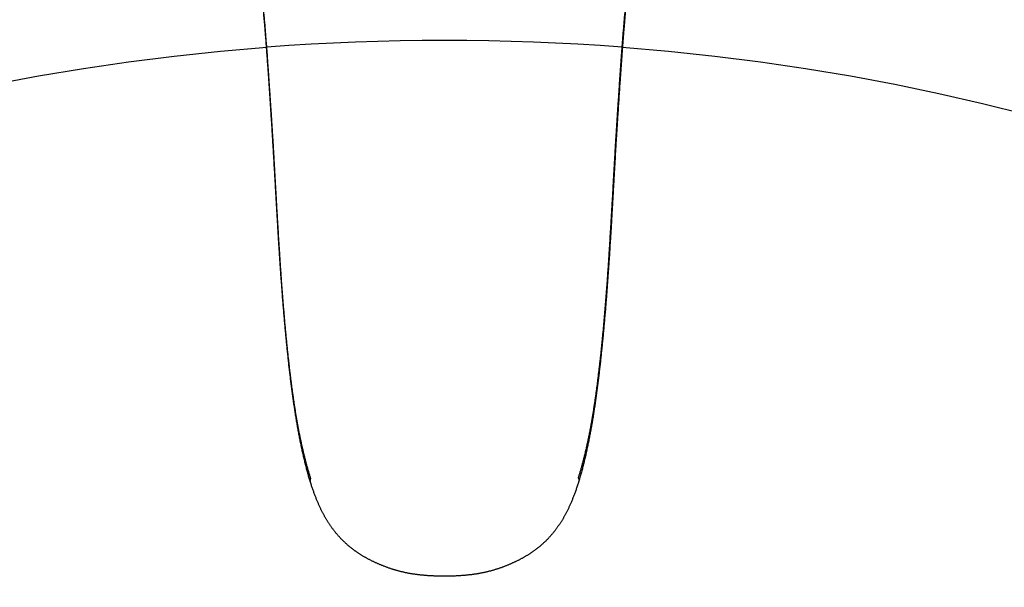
# Model space of a CAD drawing. Header units: millimetres. Extents: x 6161 to 8965, y -9035 to -5431.
# Tile 160 of 256: x 6728.16 to 6741.31, y -6586.12 to -6578.54. Entities that reach past the tile are written whole.
import ezdxf

# ---------------------------------------------------------------- set-up
doc = ezdxf.new("R2010")
doc.units = ezdxf.units.MM
doc.linetypes.add('DASHED', pattern=[19.05, 12.7, -6.35])
doc.layers.add('Wyposazenie Wew - Urzadzenia Sanitarne', color=6, linetype='Continuous')

# ---------------------------------------------------------------- blocks, each defined once
blk = doc.blocks.new('ORAS_ELECTRA')
for p, q in [((-2.368, -4.189), (-2.367, -4.175)), ((2.368, -4.189), (2.367, -4.175)), ((-1.795, -9.882), (-1.795, -9.882)), ((-1.795, -9.882), (-1.795, -9.883)), ((1.795, -9.882), (1.795, -9.883))]:
    blk.add_line(p, q)
for points, knots in [([(-2.733, -1.026), (-2.733, -1.026), (-2.733, -1.03), (-2.733, -1.037), (-2.732, -1.047), (-2.732, -1.058), (-2.731, -1.069), (-2.73, -1.08), (-2.729, -1.09), (-2.728, -1.099), (-2.727, -1.108), (-2.726, -1.117), (-2.725, -1.127), (-2.724, -1.135), (-2.723, -1.144), (-2.722, -1.153), (-2.721, -1.162), (-2.72, -1.17), (-2.718, -1.179), (-2.717, -1.187), (-2.716, -1.196), (-2.715, -1.204), (-2.714, -1.212), (-2.712, -1.221), (-2.711, -1.229), (-2.71, -1.237), (-2.709, -1.246), (-2.707, -1.254), (-2.706, -1.263), (-2.705, -1.271), (-2.704, -1.28), (-2.702, -1.288), (-2.701, -1.297), (-2.7, -1.306), (-2.698, -1.315), (-2.697, -1.324), (-2.695, -1.333), (-2.694, -1.342), (-2.693, -1.351), (-2.691, -1.36), (-2.69, -1.37), (-2.688, -1.379), (-2.687, -1.388), (-2.686, -1.398), (-2.684, -1.408), (-2.683, -1.417), (-2.681, -1.427), (-2.68, -1.437), (-2.678, -1.447), (-2.677, -1.457), (-2.675, -1.467), (-2.674, -1.477), (-2.672, -1.488), (-2.671, -1.498), (-2.669, -1.509), (-2.668, -1.519), (-2.666, -1.53), (-2.665, -1.541), (-2.663, -1.551), (-2.662, -1.562), (-2.66, -1.573), (-2.659, -1.584), (-2.657, -1.595), (-2.655, -1.606), (-2.654, -1.618), (-2.652, -1.629), (-2.651, -1.641), (-2.649, -1.652), (-2.647, -1.664), (-2.646, -1.676), (-2.644, -1.688), (-2.643, -1.7), (-2.641, -1.712), (-2.639, -1.724), (-2.638, -1.736), (-2.636, -1.748), (-2.634, -1.761), (-2.632, -1.773), (-2.631, -1.786), (-2.629, -1.799), (-2.627, -1.811), (-2.626, -1.824), (-2.624, -1.837), (-2.622, -1.85), (-2.62, -1.863), (-2.619, -1.877), (-2.617, -1.89), (-2.615, -1.903), (-2.613, -1.917), (-2.611, -1.93), (-2.61, -1.944), (-2.608, -1.957), (-2.606, -1.971), (-2.604, -1.985), (-2.602, -1.999), (-2.601, -2.013), (-2.599, -2.027), (-2.597, -2.041), (-2.595, -2.055), (-2.593, -2.07), (-2.591, -2.084), (-2.589, -2.099), (-2.587, -2.113), (-2.585, -2.128), (-2.583, -2.143), (-2.582, -2.158), (-2.58, -2.172), (-2.578, -2.187), (-2.576, -2.203), (-2.574, -2.218), (-2.572, -2.233), (-2.57, -2.248), (-2.568, -2.263), (-2.566, -2.279), (-2.564, -2.294), (-2.562, -2.31), (-2.56, -2.326), (-2.558, -2.341), (-2.556, -2.357), (-2.554, -2.373), (-2.552, -2.389), (-2.55, -2.405), (-2.548, -2.421), (-2.546, -2.438), (-2.544, -2.454), (-2.542, -2.471), (-2.54, -2.487), (-2.538, -2.504), (-2.535, -2.52), (-2.533, -2.537), (-2.531, -2.554), (-2.529, -2.57), (-2.527, -2.587), (-2.525, -2.604), (-2.523, -2.621), (-2.521, -2.639), (-2.519, -2.656), (-2.517, -2.673), (-2.515, -2.69), (-2.513, -2.708), (-2.511, -2.725), (-2.508, -2.743), (-2.506, -2.761), (-2.504, -2.778), (-2.502, -2.796), (-2.5, -2.814), (-2.498, -2.832), (-2.496, -2.85), (-2.494, -2.868), (-2.492, -2.887), (-2.49, -2.905), (-2.488, -2.923), (-2.485, -2.942), (-2.483, -2.96), (-2.481, -2.979), (-2.479, -2.998), (-2.477, -3.016), (-2.475, -3.035), (-2.473, -3.054), (-2.471, -3.073), (-2.469, -3.092), (-2.467, -3.112), (-2.465, -3.131), (-2.463, -3.15), (-2.46, -3.17), (-2.458, -3.189), (-2.456, -3.209), (-2.454, -3.228), (-2.452, -3.248), (-2.45, -3.268), (-2.448, -3.288), (-2.446, -3.308), (-2.444, -3.328), (-2.442, -3.348), (-2.44, -3.369), (-2.438, -3.389), (-2.436, -3.409), (-2.434, -3.43), (-2.432, -3.451), (-2.43, -3.471), (-2.428, -3.492), (-2.426, -3.513), (-2.424, -3.534), (-2.422, -3.555), (-2.42, -3.576), (-2.418, -3.597), (-2.416, -3.619), (-2.414, -3.64), (-2.412, -3.662), (-2.41, -3.684), (-2.408, -3.705), (-2.406, -3.727), (-2.405, -3.749), (-2.403, -3.771), (-2.401, -3.793), (-2.399, -3.815), (-2.397, -3.838), (-2.395, -3.86), (-2.393, -3.883), (-2.391, -3.905), (-2.39, -3.928), (-2.388, -3.951), (-2.386, -3.973), (-2.384, -3.996), (-2.382, -4.02), (-2.38, -4.043), (-2.379, -4.066), (-2.377, -4.089), (-2.375, -4.111), (-2.374, -4.133), (-2.372, -4.152), (-2.371, -4.171), (-2.37, -4.183), (-2.369, -4.189), (-2.369, -4.189)], [0, 0, 0, 0, 0.000897, 0.014392, 0.028259, 0.042658, 0.057335, 0.071796, 0.084135, 0.095797, 0.106851, 0.118564, 0.128903, 0.139852, 0.150279, 0.16025, 0.169835, 0.179089, 0.188056, 0.196771, 0.205262, 0.213555, 0.22166, 0.22964, 0.237452, 0.24511, 0.252628, 0.260016, 0.267284, 0.274441, 0.281494, 0.28845, 0.295315, 0.302095, 0.308794, 0.315416, 0.32203, 0.328524, 0.334936, 0.341269, 0.347528, 0.353717, 0.35984, 0.365899, 0.371898, 0.377839, 0.383725, 0.389558, 0.39534, 0.401075, 0.406762, 0.412405, 0.418004, 0.423618, 0.429062, 0.434454, 0.439796, 0.445092, 0.450342, 0.455549, 0.460714, 0.465839, 0.470925, 0.475973, 0.480986, 0.485964, 0.490908, 0.49582, 0.500701, 0.505551, 0.510372, 0.515165, 0.519931, 0.524654, 0.529349, 0.534008, 0.538633, 0.543224, 0.547784, 0.552312, 0.556812, 0.561283, 0.565726, 0.570144, 0.574534, 0.578879, 0.58319, 0.587475, 0.591733, 0.595965, 0.60017, 0.60435, 0.608503, 0.612631, 0.616733, 0.620811, 0.624863, 0.628816, 0.632873, 0.6369, 0.640897, 0.644865, 0.648806, 0.652719, 0.656607, 0.660469, 0.664307, 0.668122, 0.671913, 0.675683, 0.679431, 0.683158, 0.686865, 0.690552, 0.694221, 0.697871, 0.701504, 0.70512, 0.708719, 0.712302, 0.715869, 0.719422, 0.72296, 0.726484, 0.730023, 0.733512, 0.736982, 0.740435, 0.743872, 0.747294, 0.7507, 0.754091, 0.75746, 0.760819, 0.764168, 0.767504, 0.770826, 0.774132, 0.777422, 0.780694, 0.783961, 0.787221, 0.790468, 0.793703, 0.796926, 0.800138, 0.803338, 0.806527, 0.809706, 0.812875, 0.816033, 0.819181, 0.82232, 0.82545, 0.828571, 0.831684, 0.83479, 0.837892, 0.840985, 0.84407, 0.847147, 0.850216, 0.853277, 0.856332, 0.859379, 0.862419, 0.865453, 0.868481, 0.871504, 0.87452, 0.877531, 0.880538, 0.883539, 0.886536, 0.889529, 0.892518, 0.895503, 0.898484, 0.901463, 0.904439, 0.907412, 0.910382, 0.913351, 0.916318, 0.919283, 0.922247, 0.92521, 0.928172, 0.931133, 0.934095, 0.937043, 0.939995, 0.942952, 0.945913, 0.948876, 0.95184, 0.954801, 0.957758, 0.960716, 0.963662, 0.966616, 0.969577, 0.972545, 0.975521, 0.978504, 0.981496, 0.984497, 0.98746, 0.990212, 0.992827, 0.995596, 0.997715, 0.99984, 1, 1, 1, 1]), ([(-2.367, -4.175), (-2.368, -4.162), (-2.37, -4.135), (-2.373, -4.094), (-2.376, -4.055), (-2.379, -4.015), (-2.383, -3.976), (-2.386, -3.936), (-2.389, -3.897), (-2.392, -3.859), (-2.395, -3.82), (-2.399, -3.782), (-2.402, -3.744), (-2.405, -3.707), (-2.408, -3.669), (-2.412, -3.632), (-2.415, -3.595), (-2.419, -3.558), (-2.422, -3.521), (-2.426, -3.483), (-2.429, -3.447), (-2.433, -3.409), (-2.437, -3.372), (-2.44, -3.334), (-2.444, -3.296), (-2.448, -3.259), (-2.452, -3.222), (-2.456, -3.185), (-2.46, -3.149), (-2.463, -3.113), (-2.467, -3.078), (-2.471, -3.042), (-2.475, -3.007), (-2.479, -2.973), (-2.483, -2.938), (-2.487, -2.905), (-2.49, -2.871), (-2.494, -2.838), (-2.498, -2.806), (-2.502, -2.774), (-2.505, -2.742), (-2.509, -2.711), (-2.513, -2.68), (-2.517, -2.649), (-2.52, -2.619), (-2.524, -2.589), (-2.528, -2.558), (-2.532, -2.527), (-2.536, -2.494), (-2.54, -2.462), (-2.543, -2.431), (-2.547, -2.4), (-2.551, -2.37), (-2.555, -2.34), (-2.559, -2.311), (-2.562, -2.282), (-2.566, -2.254), (-2.57, -2.226), (-2.573, -2.198), (-2.577, -2.171), (-2.58, -2.144), (-2.584, -2.117), (-2.587, -2.091), (-2.59, -2.066), (-2.594, -2.041), (-2.597, -2.016), (-2.6, -1.992), (-2.603, -1.968), (-2.607, -1.943), (-2.61, -1.917), (-2.614, -1.889), (-2.618, -1.862), (-2.621, -1.837), (-2.624, -1.813), (-2.627, -1.79), (-2.63, -1.769), (-2.633, -1.747), (-2.636, -1.726), (-2.639, -1.704), (-2.642, -1.681), (-2.645, -1.657), (-2.649, -1.633), (-2.652, -1.611), (-2.655, -1.588), (-2.658, -1.567), (-2.661, -1.546), (-2.664, -1.525), (-2.667, -1.506), (-2.669, -1.487), (-2.672, -1.47), (-2.674, -1.454), (-2.676, -1.439), (-2.679, -1.424), (-2.681, -1.409), (-2.683, -1.395), (-2.685, -1.381), (-2.687, -1.368), (-2.689, -1.352), (-2.692, -1.335), (-2.695, -1.317), (-2.697, -1.299), (-2.7, -1.283), (-2.703, -1.266), (-2.705, -1.251), (-2.707, -1.236), (-2.709, -1.221), (-2.712, -1.208), (-2.714, -1.194), (-2.716, -1.182), (-2.717, -1.17), (-2.719, -1.158), (-2.721, -1.147), (-2.722, -1.136), (-2.724, -1.125), (-2.725, -1.115), (-2.726, -1.105), (-2.727, -1.096), (-2.728, -1.087), (-2.729, -1.079), (-2.73, -1.07), (-2.731, -1.062), (-2.732, -1.054), (-2.732, -1.045), (-2.733, -1.036), (-2.733, -1.029), (-2.733, -1.026)], [0, 0, 0, 0, 0.005042, 0.010085, 0.015128, 0.020171, 0.025213, 0.030256, 0.035299, 0.040342, 0.045385, 0.050427, 0.055469, 0.060512, 0.065555, 0.070598, 0.075641, 0.080861, 0.086082, 0.091303, 0.096524, 0.101745, 0.107324, 0.112903, 0.118483, 0.124063, 0.129642, 0.135243, 0.140845, 0.146447, 0.152049, 0.15765, 0.163343, 0.169037, 0.174731, 0.180424, 0.186117, 0.19181, 0.197503, 0.203197, 0.20889, 0.214583, 0.220354, 0.226126, 0.231897, 0.237669, 0.24344, 0.250034, 0.256627, 0.263221, 0.269814, 0.276407, 0.283, 0.289593, 0.296186, 0.302832, 0.309478, 0.316124, 0.322769, 0.32959, 0.336411, 0.343232, 0.350054, 0.356874, 0.363694, 0.370515, 0.377336, 0.384156, 0.390977, 0.399572, 0.408167, 0.416763, 0.425358, 0.432951, 0.440545, 0.448138, 0.455736, 0.463333, 0.470931, 0.480459, 0.489988, 0.499517, 0.509046, 0.518575, 0.528119, 0.537663, 0.547208, 0.556752, 0.566296, 0.57459, 0.582884, 0.591178, 0.599474, 0.60777, 0.616066, 0.624348, 0.63263, 0.640912, 0.653338, 0.665764, 0.678196, 0.690629, 0.703064, 0.715499, 0.727922, 0.740344, 0.752769, 0.765193, 0.777621, 0.79005, 0.802479, 0.814908, 0.827734, 0.84056, 0.853387, 0.866213, 0.879042, 0.891871, 0.904701, 0.917531, 0.931434, 0.945337, 0.95924, 0.980096, 1, 1, 1, 1]), ([(2.367, -4.175), (2.368, -4.161), (2.37, -4.134), (2.373, -4.093), (2.377, -4.052), (2.38, -4.011), (2.383, -3.971), (2.386, -3.931), (2.389, -3.891), (2.393, -3.851), (2.396, -3.811), (2.399, -3.772), (2.403, -3.733), (2.406, -3.694), (2.41, -3.655), (2.413, -3.617), (2.417, -3.579), (2.42, -3.541), (2.424, -3.504), (2.427, -3.467), (2.431, -3.43), (2.434, -3.393), (2.438, -3.357), (2.442, -3.322), (2.445, -3.286), (2.449, -3.251), (2.452, -3.216), (2.456, -3.181), (2.46, -3.146), (2.464, -3.111), (2.467, -3.077), (2.471, -3.042), (2.475, -3.007), (2.479, -2.973), (2.483, -2.938), (2.487, -2.905), (2.49, -2.871), (2.494, -2.838), (2.498, -2.806), (2.502, -2.774), (2.505, -2.742), (2.509, -2.711), (2.513, -2.68), (2.517, -2.649), (2.52, -2.619), (2.524, -2.589), (2.528, -2.559), (2.531, -2.528), (2.535, -2.497), (2.539, -2.466), (2.543, -2.436), (2.547, -2.406), (2.55, -2.377), (2.554, -2.349), (2.558, -2.32), (2.561, -2.293), (2.565, -2.264), (2.569, -2.234), (2.573, -2.204), (2.576, -2.174), (2.58, -2.144), (2.584, -2.116), (2.588, -2.088), (2.591, -2.06), (2.595, -2.033), (2.598, -2.007), (2.602, -1.981), (2.605, -1.956), (2.608, -1.931), (2.612, -1.906), (2.615, -1.882), (2.618, -1.859), (2.621, -1.835), (2.624, -1.813), (2.627, -1.79), (2.63, -1.769), (2.633, -1.747), (2.636, -1.726), (2.639, -1.704), (2.642, -1.681), (2.645, -1.657), (2.649, -1.633), (2.652, -1.611), (2.655, -1.588), (2.658, -1.567), (2.661, -1.546), (2.664, -1.525), (2.667, -1.506), (2.669, -1.487), (2.672, -1.47), (2.674, -1.454), (2.676, -1.439), (2.679, -1.424), (2.681, -1.409), (2.683, -1.395), (2.685, -1.381), (2.687, -1.368), (2.689, -1.352), (2.692, -1.335), (2.695, -1.317), (2.697, -1.299), (2.7, -1.283), (2.703, -1.266), (2.705, -1.251), (2.707, -1.236), (2.709, -1.221), (2.712, -1.208), (2.714, -1.194), (2.716, -1.182), (2.717, -1.17), (2.719, -1.158), (2.721, -1.147), (2.722, -1.136), (2.724, -1.125), (2.725, -1.115), (2.726, -1.105), (2.727, -1.096), (2.728, -1.087), (2.729, -1.079), (2.73, -1.07), (2.731, -1.062), (2.732, -1.054), (2.732, -1.045), (2.733, -1.036), (2.733, -1.029), (2.733, -1.026)], [0, 0, 0, 0, 0.005164, 0.010329, 0.015494, 0.020658, 0.025822, 0.031005, 0.036188, 0.041372, 0.046555, 0.051738, 0.056984, 0.06223, 0.067476, 0.072723, 0.077968, 0.083214, 0.08846, 0.093707, 0.098953, 0.104199, 0.109444, 0.11469, 0.119937, 0.125183, 0.130428, 0.135872, 0.141317, 0.146762, 0.152206, 0.15765, 0.163343, 0.169037, 0.174731, 0.180424, 0.186117, 0.19181, 0.197503, 0.203197, 0.20889, 0.214583, 0.220354, 0.226126, 0.231897, 0.237669, 0.24344, 0.24976, 0.25608, 0.2624, 0.26872, 0.275039, 0.281377, 0.287715, 0.294054, 0.300392, 0.30673, 0.314114, 0.321498, 0.328883, 0.336267, 0.343651, 0.351036, 0.35842, 0.365804, 0.373187, 0.380571, 0.387955, 0.395339, 0.402843, 0.410348, 0.417853, 0.425358, 0.432951, 0.440545, 0.448138, 0.455736, 0.463333, 0.470931, 0.480459, 0.489988, 0.499517, 0.509046, 0.518575, 0.528119, 0.537663, 0.547208, 0.556752, 0.566296, 0.57459, 0.582884, 0.591178, 0.599474, 0.60777, 0.616066, 0.624348, 0.63263, 0.640912, 0.653338, 0.665764, 0.678196, 0.690629, 0.703064, 0.715499, 0.727921, 0.740344, 0.752769, 0.765193, 0.777621, 0.79005, 0.802479, 0.814908, 0.827734, 0.84056, 0.853387, 0.866213, 0.879042, 0.891871, 0.904701, 0.917531, 0.931434, 0.945337, 0.95924, 0.980096, 1, 1, 1, 1]), ([(2.369, -4.189), (2.37, -4.184), (2.371, -4.173), (2.372, -4.157), (2.373, -4.139), (2.375, -4.119), (2.376, -4.098), (2.378, -4.075), (2.38, -4.052), (2.381, -4.029), (2.383, -4.005), (2.385, -3.982), (2.387, -3.959), (2.389, -3.936), (2.391, -3.913), (2.393, -3.891), (2.394, -3.868), (2.396, -3.846), (2.398, -3.823), (2.4, -3.801), (2.402, -3.779), (2.404, -3.757), (2.406, -3.735), (2.408, -3.713), (2.41, -3.691), (2.412, -3.67), (2.413, -3.648), (2.415, -3.627), (2.417, -3.605), (2.419, -3.584), (2.421, -3.563), (2.423, -3.542), (2.425, -3.521), (2.427, -3.5), (2.429, -3.479), (2.431, -3.459), (2.433, -3.438), (2.435, -3.418), (2.437, -3.397), (2.439, -3.377), (2.441, -3.357), (2.443, -3.336), (2.445, -3.316), (2.447, -3.296), (2.449, -3.277), (2.451, -3.257), (2.453, -3.237), (2.455, -3.217), (2.458, -3.198), (2.46, -3.178), (2.462, -3.159), (2.464, -3.14), (2.466, -3.12), (2.468, -3.101), (2.47, -3.082), (2.472, -3.063), (2.474, -3.044), (2.476, -3.025), (2.478, -3.007), (2.48, -2.988), (2.482, -2.969), (2.484, -2.951), (2.487, -2.933), (2.489, -2.914), (2.491, -2.896), (2.493, -2.878), (2.495, -2.86), (2.497, -2.842), (2.499, -2.824), (2.501, -2.806), (2.503, -2.788), (2.505, -2.77), (2.507, -2.753), (2.509, -2.735), (2.511, -2.718), (2.514, -2.7), (2.516, -2.683), (2.518, -2.666), (2.52, -2.649), (2.522, -2.632), (2.524, -2.615), (2.526, -2.598), (2.528, -2.581), (2.53, -2.564), (2.532, -2.547), (2.534, -2.531), (2.536, -2.514), (2.538, -2.498), (2.54, -2.482), (2.542, -2.465), (2.544, -2.449), (2.546, -2.433), (2.548, -2.417), (2.55, -2.401), (2.552, -2.385), (2.554, -2.369), (2.556, -2.353), (2.558, -2.338), (2.56, -2.322), (2.562, -2.307), (2.564, -2.291), (2.566, -2.276), (2.568, -2.261), (2.57, -2.245), (2.572, -2.23), (2.574, -2.215), (2.576, -2.2), (2.578, -2.186), (2.58, -2.171), (2.582, -2.156), (2.584, -2.141), (2.586, -2.127), (2.587, -2.112), (2.589, -2.098), (2.591, -2.083), (2.593, -2.069), (2.595, -2.055), (2.597, -2.041), (2.599, -2.026), (2.601, -2.013), (2.602, -1.999), (2.604, -1.985), (2.606, -1.971), (2.608, -1.958), (2.61, -1.944), (2.611, -1.931), (2.613, -1.918), (2.615, -1.904), (2.617, -1.891), (2.618, -1.878), (2.62, -1.865), (2.622, -1.852), (2.624, -1.839), (2.625, -1.826), (2.627, -1.814), (2.629, -1.801), (2.63, -1.789), (2.632, -1.776), (2.634, -1.764), (2.635, -1.752), (2.637, -1.739), (2.639, -1.727), (2.64, -1.715), (2.642, -1.703), (2.644, -1.692), (2.645, -1.68), (2.647, -1.668), (2.648, -1.657), (2.65, -1.645), (2.652, -1.634), (2.653, -1.622), (2.655, -1.611), (2.656, -1.6), (2.658, -1.589), (2.659, -1.578), (2.661, -1.567), (2.662, -1.557), (2.664, -1.546), (2.665, -1.536), (2.667, -1.525), (2.668, -1.515), (2.67, -1.504), (2.671, -1.494), (2.673, -1.484), (2.674, -1.474), (2.676, -1.464), (2.677, -1.454), (2.679, -1.444), (2.68, -1.434), (2.682, -1.425), (2.683, -1.415), (2.684, -1.406), (2.686, -1.396), (2.687, -1.387), (2.689, -1.378), (2.69, -1.368), (2.691, -1.359), (2.693, -1.35), (2.694, -1.341), (2.695, -1.332), (2.697, -1.324), (2.698, -1.315), (2.7, -1.306), (2.701, -1.297), (2.702, -1.289), (2.703, -1.281), (2.705, -1.272), (2.706, -1.264), (2.707, -1.256), (2.708, -1.247), (2.71, -1.239), (2.711, -1.231), (2.712, -1.223), (2.713, -1.215), (2.714, -1.207), (2.716, -1.199), (2.717, -1.191), (2.718, -1.183), (2.719, -1.175), (2.72, -1.167), (2.721, -1.159), (2.722, -1.151), (2.723, -1.143), (2.724, -1.134), (2.725, -1.126), (2.726, -1.117), (2.727, -1.108), (2.728, -1.099), (2.729, -1.09), (2.73, -1.08), (2.731, -1.07), (2.732, -1.059), (2.732, -1.048), (2.733, -1.037), (2.733, -1.03), (2.733, -1.026), (2.733, -1.026)], [0, 0, 0, 0, 0.002013, 0.004064, 0.006124, 0.008739, 0.011458, 0.014318, 0.017349, 0.020341, 0.023344, 0.026338, 0.029325, 0.032303, 0.035274, 0.038238, 0.041195, 0.044145, 0.047102, 0.050061, 0.053023, 0.055986, 0.058948, 0.061908, 0.064862, 0.06781, 0.070751, 0.0737, 0.076654, 0.079609, 0.082565, 0.085523, 0.088481, 0.091442, 0.094405, 0.09737, 0.100337, 0.103307, 0.106281, 0.109257, 0.112238, 0.115222, 0.11821, 0.121202, 0.1242, 0.127202, 0.130209, 0.133222, 0.13624, 0.139265, 0.142296, 0.145333, 0.148377, 0.151428, 0.154487, 0.157553, 0.160627, 0.16371, 0.166801, 0.1699, 0.173009, 0.17612, 0.17924, 0.182368, 0.185506, 0.188653, 0.19181, 0.194977, 0.198155, 0.201343, 0.204543, 0.207753, 0.210975, 0.214209, 0.217456, 0.220715, 0.223986, 0.227263, 0.230551, 0.233856, 0.237175, 0.240507, 0.243851, 0.247205, 0.250567, 0.253941, 0.257333, 0.26074, 0.264163, 0.267601, 0.271056, 0.274528, 0.278022, 0.281533, 0.285058, 0.288597, 0.292151, 0.29572, 0.299304, 0.302905, 0.306523, 0.310158, 0.313811, 0.317482, 0.321172, 0.324882, 0.328613, 0.332364, 0.336136, 0.339931, 0.343749, 0.34759, 0.351456, 0.355347, 0.359264, 0.363208, 0.367179, 0.371179, 0.375209, 0.379269, 0.383227, 0.387284, 0.391364, 0.39547, 0.3996, 0.403756, 0.407937, 0.412143, 0.416375, 0.420632, 0.424916, 0.429225, 0.433559, 0.437953, 0.442359, 0.446791, 0.451251, 0.455738, 0.460254, 0.464801, 0.469379, 0.473989, 0.478633, 0.483312, 0.488022, 0.492775, 0.497554, 0.50236, 0.507196, 0.512061, 0.516957, 0.521884, 0.526845, 0.531839, 0.536868, 0.541934, 0.547037, 0.552179, 0.557362, 0.562587, 0.567856, 0.57317, 0.578531, 0.583942, 0.589408, 0.594979, 0.600591, 0.606246, 0.611946, 0.617692, 0.623487, 0.629332, 0.63523, 0.641182, 0.647192, 0.653261, 0.659393, 0.665591, 0.671859, 0.678198, 0.684615, 0.691113, 0.697728, 0.704351, 0.711049, 0.717826, 0.724686, 0.731635, 0.738677, 0.745819, 0.753069, 0.760433, 0.76792, 0.77554, 0.783304, 0.791226, 0.7993, 0.807517, 0.815916, 0.824516, 0.83334, 0.842415, 0.851774, 0.861455, 0.871507, 0.881988, 0.89297, 0.90452, 0.916238, 0.928628, 0.941738, 0.955575, 0.970002, 0.984693, 0.999125, 1, 1, 1, 1]), ([(-2.369, -4.189), (-2.369, -4.196), (-2.368, -4.213), (-2.366, -4.24), (-2.364, -4.271), (-2.361, -4.301), (-2.359, -4.332), (-2.357, -4.364), (-2.355, -4.395), (-2.353, -4.427), (-2.35, -4.459), (-2.348, -4.491), (-2.346, -4.523), (-2.344, -4.555), (-2.341, -4.588), (-2.339, -4.621), (-2.337, -4.654), (-2.335, -4.687), (-2.332, -4.721), (-2.33, -4.754), (-2.328, -4.788), (-2.326, -4.823), (-2.323, -4.857), (-2.321, -4.892), (-2.319, -4.927), (-2.317, -4.962), (-2.314, -4.998), (-2.312, -5.034), (-2.309, -5.07), (-2.307, -5.107), (-2.305, -5.143), (-2.303, -5.178), (-2.3, -5.213), (-2.298, -5.247), (-2.296, -5.281), (-2.294, -5.314), (-2.292, -5.346), (-2.29, -5.378), (-2.288, -5.41), (-2.286, -5.442), (-2.284, -5.475), (-2.282, -5.507), (-2.28, -5.54), (-2.279, -5.573), (-2.277, -5.606), (-2.275, -5.641), (-2.273, -5.677), (-2.27, -5.714), (-2.268, -5.752), (-2.266, -5.791), (-2.264, -5.832), (-2.261, -5.873), (-2.259, -5.916), (-2.256, -5.96), (-2.254, -6.006), (-2.251, -6.053), (-2.248, -6.102), (-2.245, -6.153), (-2.242, -6.207), (-2.239, -6.263), (-2.236, -6.323), (-2.232, -6.388), (-2.228, -6.459), (-2.223, -6.539), (-2.217, -6.631), (-2.211, -6.725), (-2.206, -6.814), (-2.201, -6.892), (-2.196, -6.961), (-2.192, -7.025), (-2.187, -7.085), (-2.183, -7.142), (-2.179, -7.197), (-2.175, -7.252), (-2.171, -7.306), (-2.168, -7.358), (-2.164, -7.407), (-2.16, -7.455), (-2.156, -7.502), (-2.152, -7.548), (-2.149, -7.594), (-2.145, -7.638), (-2.141, -7.681), (-2.138, -7.724), (-2.134, -7.766), (-2.13, -7.807), (-2.127, -7.847), (-2.123, -7.887), (-2.119, -7.926), (-2.116, -7.965), (-2.112, -8.003), (-2.108, -8.041), (-2.105, -8.078), (-2.101, -8.114), (-2.097, -8.151), (-2.093, -8.187), (-2.09, -8.223), (-2.086, -8.258), (-2.082, -8.293), (-2.078, -8.328), (-2.074, -8.363), (-2.07, -8.397), (-2.066, -8.431), (-2.062, -8.465), (-2.058, -8.499), (-2.054, -8.532), (-2.05, -8.566), (-2.046, -8.6), (-2.041, -8.633), (-2.037, -8.667), (-2.032, -8.7), (-2.028, -8.734), (-2.023, -8.767), (-2.019, -8.8), (-2.014, -8.833), (-2.009, -8.865), (-2.004, -8.898), (-1.999, -8.93), (-1.994, -8.963), (-1.989, -8.995), (-1.984, -9.027), (-1.979, -9.059), (-1.974, -9.09), (-1.968, -9.122), (-1.963, -9.154), (-1.957, -9.186), (-1.951, -9.218), (-1.945, -9.25), (-1.939, -9.281), (-1.933, -9.313), (-1.927, -9.345), (-1.92, -9.377), (-1.914, -9.408), (-1.907, -9.44), (-1.9, -9.471), (-1.894, -9.503), (-1.886, -9.534), (-1.879, -9.565), (-1.872, -9.596), (-1.864, -9.627), (-1.857, -9.657), (-1.849, -9.687), (-1.842, -9.717), (-1.834, -9.746), (-1.826, -9.775), (-1.818, -9.804), (-1.81, -9.832), (-1.802, -9.858), (-1.797, -9.874), (-1.795, -9.881)], [0, 0, 0, 0, 0.003717, 0.009313, 0.014928, 0.020555, 0.026233, 0.03193, 0.037647, 0.043385, 0.049146, 0.054929, 0.060735, 0.066566, 0.072421, 0.078302, 0.08421, 0.090145, 0.096108, 0.102101, 0.108124, 0.114179, 0.120284, 0.12643, 0.132619, 0.138851, 0.145129, 0.151456, 0.157822, 0.164262, 0.170565, 0.17674, 0.182798, 0.188746, 0.194593, 0.200378, 0.205891, 0.21142, 0.216964, 0.222524, 0.228101, 0.233694, 0.239304, 0.244935, 0.25068, 0.256699, 0.262858, 0.269171, 0.275654, 0.282327, 0.289211, 0.29633, 0.303656, 0.31119, 0.318955, 0.326981, 0.335304, 0.343968, 0.353032, 0.362574, 0.372698, 0.383557, 0.395482, 0.409046, 0.424384, 0.442107, 0.456898, 0.469886, 0.481632, 0.49246, 0.502582, 0.51214, 0.521235, 0.530868, 0.540056, 0.548857, 0.557329, 0.565515, 0.573524, 0.581406, 0.589126, 0.596695, 0.604126, 0.611427, 0.618606, 0.625673, 0.632633, 0.639493, 0.646258, 0.652934, 0.659525, 0.665978, 0.67238, 0.678735, 0.685044, 0.691309, 0.697531, 0.703712, 0.709852, 0.715953, 0.722016, 0.728043, 0.734034, 0.739991, 0.745914, 0.751731, 0.757726, 0.763707, 0.769675, 0.775628, 0.781568, 0.787493, 0.793405, 0.799302, 0.805186, 0.811056, 0.816912, 0.822755, 0.828583, 0.834399, 0.840201, 0.845993, 0.851773, 0.857574, 0.863393, 0.869228, 0.875078, 0.880939, 0.88681, 0.892689, 0.898573, 0.904459, 0.910345, 0.916229, 0.922108, 0.927981, 0.933845, 0.93973, 0.945574, 0.951371, 0.95712, 0.962821, 0.968473, 0.974077, 0.979632, 0.985144, 0.990541, 0.995855, 1, 1, 1, 1]), ([(-1.788, -9.841), (-1.792, -9.827), (-1.801, -9.8), (-1.814, -9.757), (-1.827, -9.713), (-1.839, -9.668), (-1.851, -9.623), (-1.863, -9.578), (-1.876, -9.528), (-1.888, -9.475), (-1.902, -9.417), (-1.914, -9.359), (-1.927, -9.301), (-1.938, -9.242), (-1.95, -9.182), (-1.961, -9.122), (-1.971, -9.065), (-1.98, -9.011), (-1.989, -8.96), (-1.997, -8.908), (-2.005, -8.857), (-2.013, -8.805), (-2.02, -8.753), (-2.028, -8.7), (-2.035, -8.648), (-2.042, -8.595), (-2.049, -8.54), (-2.056, -8.482), (-2.063, -8.422), (-2.07, -8.362), (-2.077, -8.302), (-2.084, -8.241), (-2.091, -8.18), (-2.097, -8.12), (-2.103, -8.058), (-2.109, -7.997), (-2.116, -7.933), (-2.122, -7.866), (-2.128, -7.795), (-2.135, -7.725), (-2.141, -7.654), (-2.147, -7.583), (-2.153, -7.51), (-2.158, -7.437), (-2.164, -7.363), (-2.17, -7.29), (-2.176, -7.209), (-2.182, -7.121), (-2.189, -7.026), (-2.195, -6.93), (-2.202, -6.825), (-2.21, -6.708), (-2.217, -6.581), (-2.225, -6.461), (-2.231, -6.35), (-2.237, -6.246), (-2.243, -6.151), (-2.248, -6.064), (-2.252, -5.986), (-2.256, -5.909), (-2.26, -5.837), (-2.264, -5.771), (-2.267, -5.712), (-2.271, -5.652), (-2.274, -5.593), (-2.278, -5.533), (-2.281, -5.474), (-2.285, -5.415), (-2.288, -5.356), (-2.292, -5.297), (-2.296, -5.239), (-2.299, -5.181), (-2.303, -5.124), (-2.306, -5.068), (-2.31, -5.011), (-2.314, -4.95), (-2.318, -4.884), (-2.323, -4.814), (-2.328, -4.744), (-2.332, -4.677), (-2.337, -4.611), (-2.341, -4.548), (-2.345, -4.486), (-2.35, -4.423), (-2.354, -4.361), (-2.359, -4.298), (-2.363, -4.236), (-2.366, -4.195), (-2.367, -4.175)], [0, 0, 0, 0, 0.008254, 0.016507, 0.025317, 0.034126, 0.042936, 0.051746, 0.060556, 0.071566, 0.082578, 0.093589, 0.1046, 0.115711, 0.126823, 0.137935, 0.149046, 0.158432, 0.167818, 0.177204, 0.186591, 0.195976, 0.205383, 0.21479, 0.224198, 0.233605, 0.243012, 0.253602, 0.264194, 0.274785, 0.285377, 0.295967, 0.306582, 0.317197, 0.327813, 0.338428, 0.349043, 0.361157, 0.373272, 0.385388, 0.397503, 0.409617, 0.422179, 0.434741, 0.447303, 0.459865, 0.472427, 0.488628, 0.50483, 0.521032, 0.537233, 0.558838, 0.580443, 0.602048, 0.619714, 0.63738, 0.655045, 0.668297, 0.681548, 0.694797, 0.708046, 0.718249, 0.728453, 0.738657, 0.74886, 0.759063, 0.769284, 0.779506, 0.789728, 0.79995, 0.810172, 0.82009, 0.830008, 0.839927, 0.849846, 0.859764, 0.872181, 0.884598, 0.897015, 0.909432, 0.920744, 0.932056, 0.943368, 0.954679, 0.966009, 0.97734, 0.98867, 1, 1, 1, 1]), ([(1.788, -9.841), (1.792, -9.827), (1.801, -9.8), (1.814, -9.757), (1.827, -9.712), (1.84, -9.666), (1.852, -9.62), (1.864, -9.573), (1.876, -9.526), (1.887, -9.479), (1.898, -9.431), (1.909, -9.384), (1.919, -9.335), (1.929, -9.287), (1.939, -9.238), (1.949, -9.189), (1.958, -9.14), (1.967, -9.091), (1.975, -9.041), (1.984, -8.991), (1.992, -8.94), (2, -8.889), (2.008, -8.838), (2.015, -8.787), (2.023, -8.735), (2.03, -8.683), (2.037, -8.631), (2.044, -8.579), (2.051, -8.526), (2.057, -8.472), (2.064, -8.418), (2.07, -8.363), (2.077, -8.309), (2.083, -8.249), (2.09, -8.185), (2.097, -8.116), (2.104, -8.046), (2.111, -7.975), (2.119, -7.901), (2.126, -7.826), (2.132, -7.75), (2.139, -7.674), (2.145, -7.598), (2.152, -7.522), (2.158, -7.446), (2.164, -7.369), (2.17, -7.293), (2.176, -7.21), (2.182, -7.121), (2.189, -7.026), (2.195, -6.93), (2.202, -6.825), (2.21, -6.708), (2.217, -6.581), (2.224, -6.468), (2.23, -6.369), (2.235, -6.284), (2.24, -6.2), (2.245, -6.118), (2.249, -6.038), (2.253, -5.961), (2.258, -5.884), (2.262, -5.812), (2.266, -5.746), (2.269, -5.685), (2.273, -5.623), (2.276, -5.562), (2.28, -5.503), (2.283, -5.446), (2.286, -5.391), (2.29, -5.336), (2.293, -5.281), (2.296, -5.226), (2.3, -5.17), (2.304, -5.112), (2.307, -5.056), (2.311, -4.999), (2.315, -4.939), (2.319, -4.876), (2.323, -4.809), (2.328, -4.743), (2.332, -4.677), (2.337, -4.612), (2.341, -4.546), (2.346, -4.481), (2.35, -4.417), (2.354, -4.355), (2.359, -4.295), (2.363, -4.235), (2.366, -4.195), (2.367, -4.175)], [0, 0, 0, 0, 0.008254, 0.016507, 0.02553, 0.034553, 0.043576, 0.052599, 0.061622, 0.070733, 0.079845, 0.088957, 0.098069, 0.10718, 0.116312, 0.125444, 0.134576, 0.143708, 0.15284, 0.162117, 0.171395, 0.180673, 0.189951, 0.199229, 0.208526, 0.217824, 0.227123, 0.236421, 0.245719, 0.255331, 0.264944, 0.274557, 0.28417, 0.293783, 0.305821, 0.31786, 0.329899, 0.341938, 0.354976, 0.368015, 0.381054, 0.394094, 0.407132, 0.420191, 0.43325, 0.446309, 0.459368, 0.472427, 0.488628, 0.50483, 0.521031, 0.537233, 0.558838, 0.580443, 0.602048, 0.616437, 0.630826, 0.645215, 0.659604, 0.672724, 0.685844, 0.698965, 0.712084, 0.72259, 0.733096, 0.743602, 0.754107, 0.764612, 0.774114, 0.783617, 0.793119, 0.802622, 0.812124, 0.822104, 0.832085, 0.842066, 0.852047, 0.862028, 0.873762, 0.885496, 0.89723, 0.908963, 0.920715, 0.932467, 0.944219, 0.955971, 0.966978, 0.977985, 0.988993, 1, 1, 1, 1]), ([(1.795, -9.882), (1.797, -9.874), (1.803, -9.856), (1.811, -9.829), (1.818, -9.802), (1.826, -9.774), (1.834, -9.746), (1.841, -9.717), (1.849, -9.688), (1.856, -9.659), (1.864, -9.629), (1.871, -9.599), (1.878, -9.569), (1.885, -9.538), (1.892, -9.507), (1.899, -9.476), (1.906, -9.445), (1.913, -9.413), (1.919, -9.382), (1.926, -9.35), (1.932, -9.319), (1.938, -9.287), (1.944, -9.255), (1.95, -9.223), (1.956, -9.191), (1.962, -9.159), (1.967, -9.128), (1.973, -9.096), (1.978, -9.064), (1.983, -9.032), (1.988, -9), (1.994, -8.968), (1.998, -8.936), (2.003, -8.904), (2.008, -8.872), (2.013, -8.839), (2.018, -8.806), (2.022, -8.774), (2.027, -8.741), (2.031, -8.708), (2.036, -8.675), (2.04, -8.641), (2.045, -8.608), (2.049, -8.574), (2.053, -8.541), (2.057, -8.507), (2.061, -8.473), (2.065, -8.439), (2.069, -8.406), (2.073, -8.372), (2.077, -8.338), (2.081, -8.303), (2.085, -8.268), (2.088, -8.233), (2.092, -8.198), (2.096, -8.163), (2.1, -8.127), (2.103, -8.091), (2.107, -8.055), (2.111, -8.018), (2.114, -7.981), (2.118, -7.944), (2.121, -7.906), (2.125, -7.867), (2.128, -7.828), (2.132, -7.789), (2.136, -7.748), (2.139, -7.707), (2.143, -7.666), (2.146, -7.624), (2.15, -7.581), (2.153, -7.537), (2.157, -7.493), (2.161, -7.447), (2.164, -7.401), (2.168, -7.354), (2.171, -7.305), (2.175, -7.255), (2.179, -7.203), (2.183, -7.15), (2.187, -7.093), (2.191, -7.034), (2.195, -6.971), (2.2, -6.903), (2.205, -6.83), (2.21, -6.748), (2.216, -6.655), (2.222, -6.561), (2.227, -6.472), (2.231, -6.396), (2.235, -6.329), (2.239, -6.268), (2.242, -6.211), (2.245, -6.158), (2.248, -6.106), (2.251, -6.054), (2.254, -6.003), (2.257, -5.954), (2.259, -5.907), (2.262, -5.862), (2.264, -5.818), (2.267, -5.776), (2.269, -5.735), (2.272, -5.695), (2.274, -5.657), (2.276, -5.619), (2.278, -5.583), (2.28, -5.549), (2.282, -5.516), (2.284, -5.484), (2.286, -5.452), (2.288, -5.419), (2.29, -5.387), (2.292, -5.355), (2.294, -5.323), (2.296, -5.291), (2.298, -5.259), (2.3, -5.226), (2.302, -5.193), (2.304, -5.159), (2.306, -5.125), (2.308, -5.09), (2.311, -5.054), (2.313, -5.018), (2.315, -4.982), (2.318, -4.945), (2.32, -4.91), (2.322, -4.874), (2.325, -4.839), (2.327, -4.804), (2.329, -4.77), (2.331, -4.735), (2.334, -4.701), (2.336, -4.668), (2.338, -4.634), (2.341, -4.601), (2.343, -4.568), (2.345, -4.535), (2.347, -4.502), (2.35, -4.47), (2.352, -4.438), (2.354, -4.406), (2.356, -4.374), (2.358, -4.342), (2.361, -4.311), (2.363, -4.28), (2.365, -4.249), (2.367, -4.218), (2.369, -4.199), (2.369, -4.189)], [0, 0, 0, 0, 0.005038, 0.010202, 0.015438, 0.020746, 0.026129, 0.031616, 0.037148, 0.042728, 0.048356, 0.054031, 0.059753, 0.065522, 0.071336, 0.07721, 0.083054, 0.088907, 0.094767, 0.100633, 0.106501, 0.11237, 0.118237, 0.124099, 0.129955, 0.135801, 0.141637, 0.147458, 0.153264, 0.159052, 0.16482, 0.170592, 0.17638, 0.182182, 0.187997, 0.193826, 0.199669, 0.205525, 0.211396, 0.217281, 0.22318, 0.229093, 0.23502, 0.240962, 0.246917, 0.252887, 0.258873, 0.264744, 0.270655, 0.276599, 0.282577, 0.288591, 0.29464, 0.300727, 0.306852, 0.313017, 0.319222, 0.32547, 0.331761, 0.338097, 0.34448, 0.35091, 0.357432, 0.364069, 0.37079, 0.377602, 0.384508, 0.391515, 0.398627, 0.405853, 0.413199, 0.420673, 0.428284, 0.436043, 0.443961, 0.451976, 0.460197, 0.46869, 0.477489, 0.486643, 0.49621, 0.506268, 0.516924, 0.528329, 0.540707, 0.554406, 0.569958, 0.587907, 0.602425, 0.615225, 0.626448, 0.6367, 0.646277, 0.655311, 0.663901, 0.672996, 0.681665, 0.689963, 0.697946, 0.705657, 0.713128, 0.720386, 0.727407, 0.734186, 0.740753, 0.747131, 0.753341, 0.759398, 0.764702, 0.770296, 0.775908, 0.781502, 0.78708, 0.792642, 0.798188, 0.803719, 0.809237, 0.814915, 0.820728, 0.826637, 0.832648, 0.83877, 0.845009, 0.851377, 0.857823, 0.864175, 0.870479, 0.876735, 0.882947, 0.889115, 0.895241, 0.901326, 0.907364, 0.913372, 0.919351, 0.925301, 0.931224, 0.93712, 0.942989, 0.948834, 0.954654, 0.960451, 0.966225, 0.971977, 0.977708, 0.983419, 0.989109, 0.994754, 1, 1, 1, 1]), ([(-1.788, -9.841), (-1.788, -9.842), (-1.79, -9.845), (-1.792, -9.85), (-1.794, -9.856), (-1.796, -9.861), (-1.797, -9.867), (-1.797, -9.872), (-1.796, -9.877), (-1.796, -9.88), (-1.795, -9.882), (-1.795, -9.882)], [0, 0, 0, 0, 0.07486, 0.206455, 0.338602, 0.471195, 0.60435, 0.73461, 0.853802, 0.973322, 1, 1, 1, 1]), ([(1.788, -9.841), (1.788, -9.842), (1.79, -9.845), (1.792, -9.85), (1.794, -9.856), (1.796, -9.861), (1.797, -9.867), (1.797, -9.872), (1.796, -9.877), (1.795, -9.88), (1.795, -9.882), (1.795, -9.882)], [0, 0, 0, 0, 0.074863, 0.207127, 0.339613, 0.4721, 0.604364, 0.732369, 0.860777, 0.989391, 1, 1, 1, 1]), ([(-1.795, -9.883), (-1.794, -9.886), (-1.791, -9.896), (-1.785, -9.914), (-1.777, -9.937), (-1.769, -9.962), (-1.761, -9.986), (-1.753, -10.009), (-1.745, -10.032), (-1.736, -10.054), (-1.728, -10.076), (-1.72, -10.097), (-1.712, -10.117), (-1.704, -10.137), (-1.696, -10.157), (-1.688, -10.176), (-1.68, -10.194), (-1.671, -10.213), (-1.663, -10.231), (-1.655, -10.248), (-1.647, -10.265), (-1.638, -10.282), (-1.63, -10.298), (-1.622, -10.314), (-1.613, -10.33), (-1.605, -10.346), (-1.596, -10.361), (-1.588, -10.376), (-1.579, -10.39), (-1.571, -10.405), (-1.562, -10.419), (-1.553, -10.433), (-1.544, -10.447), (-1.535, -10.46), (-1.525, -10.474), (-1.516, -10.488), (-1.506, -10.501), (-1.497, -10.514), (-1.487, -10.527), (-1.477, -10.54), (-1.467, -10.553), (-1.457, -10.566), (-1.447, -10.578), (-1.437, -10.59), (-1.426, -10.602), (-1.416, -10.614), (-1.406, -10.626), (-1.395, -10.637), (-1.384, -10.648), (-1.374, -10.66), (-1.363, -10.671), (-1.352, -10.682), (-1.341, -10.692), (-1.33, -10.703), (-1.318, -10.713), (-1.307, -10.724), (-1.296, -10.734), (-1.284, -10.744), (-1.272, -10.754), (-1.261, -10.763), (-1.249, -10.773), (-1.237, -10.782), (-1.225, -10.791), (-1.213, -10.801), (-1.201, -10.81), (-1.188, -10.818), (-1.176, -10.827), (-1.163, -10.836), (-1.151, -10.844), (-1.138, -10.853), (-1.125, -10.861), (-1.112, -10.869), (-1.098, -10.877), (-1.084, -10.885), (-1.071, -10.894), (-1.057, -10.901), (-1.043, -10.909), (-1.029, -10.917), (-1.014, -10.925), (-1, -10.932), (-0.985, -10.94), (-0.97, -10.947), (-0.955, -10.954), (-0.94, -10.961), (-0.925, -10.968), (-0.91, -10.975), (-0.895, -10.982), (-0.88, -10.989), (-0.865, -10.995), (-0.849, -11.002), (-0.834, -11.008), (-0.818, -11.014), (-0.803, -11.02), (-0.787, -11.026), (-0.772, -11.032), (-0.756, -11.038), (-0.741, -11.043), (-0.725, -11.049), (-0.709, -11.054), (-0.693, -11.059), (-0.677, -11.064), (-0.661, -11.069), (-0.646, -11.073), (-0.63, -11.078), (-0.614, -11.082), (-0.598, -11.086), (-0.582, -11.09), (-0.565, -11.094), (-0.549, -11.098), (-0.533, -11.102), (-0.516, -11.105), (-0.499, -11.108), (-0.482, -11.112), (-0.465, -11.115), (-0.448, -11.118), (-0.43, -11.121), (-0.413, -11.123), (-0.395, -11.126), (-0.377, -11.129), (-0.359, -11.131), (-0.34, -11.133), (-0.322, -11.135), (-0.303, -11.137), (-0.284, -11.139), (-0.264, -11.141), (-0.245, -11.142), (-0.225, -11.144), (-0.205, -11.145), (-0.185, -11.146), (-0.165, -11.148), (-0.144, -11.149), (-0.123, -11.149), (-0.102, -11.15), (-0.081, -11.151), (-0.059, -11.151), (-0.038, -11.151), (-0.018, -11.151), (-0.005, -11.151), (0, -11.151)], [0, 0, 0, 0, 0.0048173, 0.0137162, 0.0251837, 0.0364292, 0.0474423, 0.0582281, 0.0688043, 0.079101, 0.0891433, 0.0989535, 0.1085514, 0.1179539, 0.1271763, 0.1362319, 0.1451327, 0.1538901, 0.1625239, 0.1709913, 0.1793038, 0.187474, 0.1955127, 0.2034299, 0.2112343, 0.2189339, 0.226536, 0.234047, 0.2414731, 0.2488199, 0.2560685, 0.2631903, 0.2704993, 0.2777933, 0.2850672, 0.2923163, 0.2995363, 0.3067229, 0.3138724, 0.3209813, 0.3280462, 0.3350643, 0.3420328, 0.3489495, 0.3558097, 0.3626531, 0.3694834, 0.3762802, 0.3830449, 0.3897792, 0.3964848, 0.4031632, 0.4098159, 0.4164445, 0.4230504, 0.4296352, 0.4362002, 0.4427469, 0.4492767, 0.4557909, 0.4622929, 0.4687296, 0.4751875, 0.4816343, 0.4880712, 0.4944996, 0.5009208, 0.5073359, 0.5137455, 0.5201465, 0.5266912, 0.5332824, 0.5399127, 0.5465735, 0.5532561, 0.5599511, 0.5666486, 0.5733314, 0.5800866, 0.586875, 0.5936978, 0.6005561, 0.6074509, 0.6143832, 0.6213424, 0.6277813, 0.6345844, 0.6413836, 0.6481784, 0.654969, 0.6617552, 0.6685373, 0.6753312, 0.6818729, 0.6885959, 0.695307, 0.7020057, 0.7086923, 0.7153668, 0.7220294, 0.7286805, 0.7353204, 0.7419495, 0.7485682, 0.7551769, 0.7617763, 0.7683668, 0.7749453, 0.7814947, 0.788216, 0.7949899, 0.8018158, 0.8086919, 0.815616, 0.822586, 0.8295976, 0.8366693, 0.8438073, 0.8510058, 0.8582686, 0.8655999, 0.8730039, 0.8804843, 0.8880534, 0.8956971, 0.9034089, 0.9111927, 0.9190524, 0.9269922, 0.9350165, 0.9431299, 0.9513377, 0.959645, 0.9680579, 0.9765824, 0.9852458, 0.9937364, 1, 1, 1, 1]), ([(0, -11.151), (0.002, -11.151), (0.012, -11.151), (0.028, -11.151), (0.05, -11.151), (0.072, -11.151), (0.094, -11.15), (0.115, -11.15), (0.137, -11.149), (0.158, -11.148), (0.179, -11.147), (0.2, -11.146), (0.22, -11.144), (0.241, -11.143), (0.261, -11.141), (0.28, -11.139), (0.3, -11.138), (0.319, -11.136), (0.338, -11.133), (0.357, -11.131), (0.376, -11.129), (0.395, -11.126), (0.413, -11.123), (0.431, -11.121), (0.449, -11.118), (0.466, -11.115), (0.484, -11.111), (0.501, -11.108), (0.519, -11.105), (0.536, -11.101), (0.552, -11.097), (0.569, -11.093), (0.585, -11.089), (0.602, -11.085), (0.617, -11.081), (0.633, -11.077), (0.649, -11.072), (0.665, -11.068), (0.681, -11.063), (0.696, -11.058), (0.712, -11.053), (0.728, -11.048), (0.743, -11.042), (0.759, -11.037), (0.774, -11.031), (0.79, -11.025), (0.805, -11.019), (0.821, -11.013), (0.836, -11.007), (0.851, -11.001), (0.866, -10.994), (0.882, -10.988), (0.897, -10.981), (0.912, -10.974), (0.927, -10.968), (0.942, -10.96), (0.958, -10.953), (0.973, -10.946), (0.988, -10.938), (1.003, -10.93), (1.018, -10.923), (1.032, -10.915), (1.047, -10.907), (1.061, -10.899), (1.075, -10.891), (1.089, -10.883), (1.103, -10.875), (1.116, -10.866), (1.13, -10.858), (1.143, -10.849), (1.156, -10.841), (1.169, -10.832), (1.181, -10.823), (1.194, -10.815), (1.206, -10.806), (1.218, -10.797), (1.23, -10.788), (1.242, -10.778), (1.254, -10.769), (1.265, -10.759), (1.277, -10.75), (1.288, -10.74), (1.3, -10.73), (1.311, -10.72), (1.322, -10.71), (1.333, -10.699), (1.344, -10.689), (1.355, -10.678), (1.366, -10.667), (1.377, -10.656), (1.388, -10.645), (1.398, -10.634), (1.409, -10.622), (1.419, -10.611), (1.429, -10.599), (1.439, -10.587), (1.45, -10.575), (1.459, -10.563), (1.469, -10.55), (1.479, -10.538), (1.489, -10.525), (1.499, -10.512), (1.508, -10.499), (1.518, -10.485), (1.527, -10.472), (1.536, -10.458), (1.545, -10.445), (1.554, -10.431), (1.563, -10.417), (1.572, -10.403), (1.58, -10.389), (1.589, -10.374), (1.597, -10.36), (1.605, -10.345), (1.613, -10.33), (1.622, -10.315), (1.63, -10.299), (1.638, -10.284), (1.646, -10.267), (1.654, -10.251), (1.662, -10.234), (1.669, -10.217), (1.677, -10.2), (1.685, -10.182), (1.693, -10.164), (1.701, -10.145), (1.709, -10.126), (1.716, -10.106), (1.724, -10.087), (1.732, -10.066), (1.74, -10.046), (1.747, -10.024), (1.755, -10.003), (1.763, -9.98), (1.771, -9.957), (1.778, -9.934), (1.786, -9.91), (1.792, -9.892), (1.795, -9.883), (1.795, -9.883)], [0, 0, 0, 0, 0.00238, 0.011424, 0.019568, 0.028355, 0.036934, 0.045536, 0.05402, 0.062394, 0.070664, 0.078835, 0.086913, 0.094904, 0.102812, 0.110642, 0.118398, 0.126087, 0.133711, 0.141243, 0.148695, 0.156072, 0.163379, 0.17062, 0.177805, 0.184927, 0.191988, 0.199, 0.205963, 0.212872, 0.219728, 0.226531, 0.233322, 0.23986, 0.246406, 0.252962, 0.259527, 0.266102, 0.272688, 0.279286, 0.285895, 0.292516, 0.299149, 0.305795, 0.312454, 0.319126, 0.325811, 0.332505, 0.339054, 0.345814, 0.35258, 0.359351, 0.366127, 0.372909, 0.379696, 0.386519, 0.393748, 0.400766, 0.407745, 0.414686, 0.421591, 0.42846, 0.435297, 0.44215, 0.448878, 0.455608, 0.462327, 0.469027, 0.475699, 0.482332, 0.488922, 0.495442, 0.501834, 0.50823, 0.514633, 0.521043, 0.527462, 0.533891, 0.54033, 0.546715, 0.553198, 0.559695, 0.566207, 0.572736, 0.579282, 0.585848, 0.592435, 0.599044, 0.605677, 0.612334, 0.619019, 0.625731, 0.632473, 0.639246, 0.646052, 0.652906, 0.65973, 0.666606, 0.673534, 0.68051, 0.687532, 0.694598, 0.701705, 0.708848, 0.716025, 0.723233, 0.730465, 0.737719, 0.744989, 0.752275, 0.759414, 0.766652, 0.773961, 0.781348, 0.788818, 0.796376, 0.804029, 0.811782, 0.819644, 0.827621, 0.835723, 0.843959, 0.85234, 0.860884, 0.869558, 0.878372, 0.887331, 0.896445, 0.905725, 0.915185, 0.924838, 0.9347, 0.94479, 0.955128, 0.965748, 0.976564, 0.987589, 0.998833, 1, 1, 1, 1])]:
    blk.add_open_spline(points, degree=3, knots=knots)
blk = doc.blocks.new('Modul_MOP')
at = {"color": 9, "linetype": 'DASHED', "true_color": 0xb8b8b8, "extrusion": (0, 0, -1)}
blk.add_ellipse((0, -30), major_axis=(-25, 0), ratio=0.8, start_param=1.475706, end_param=1.665886, dxfattribs=at)
blk.add_ellipse((0, -30), major_axis=(-25, 0), ratio=0.8, start_param=4.807479, end_param=10.900484)
blk.add_blockref('ORAS_ELECTRA', (0, -6))

msp = doc.modelspace()

# ---------------------------------------------------------------- block references
at = {"layer": 'Wyposazenie Wew - Urzadzenia Sanitarne', "xscale": -1}
msp.add_blockref('Modul_MOP', (6733.833, -6568.817), dxfattribs=at)

doc.saveas('drawing.dxf')
